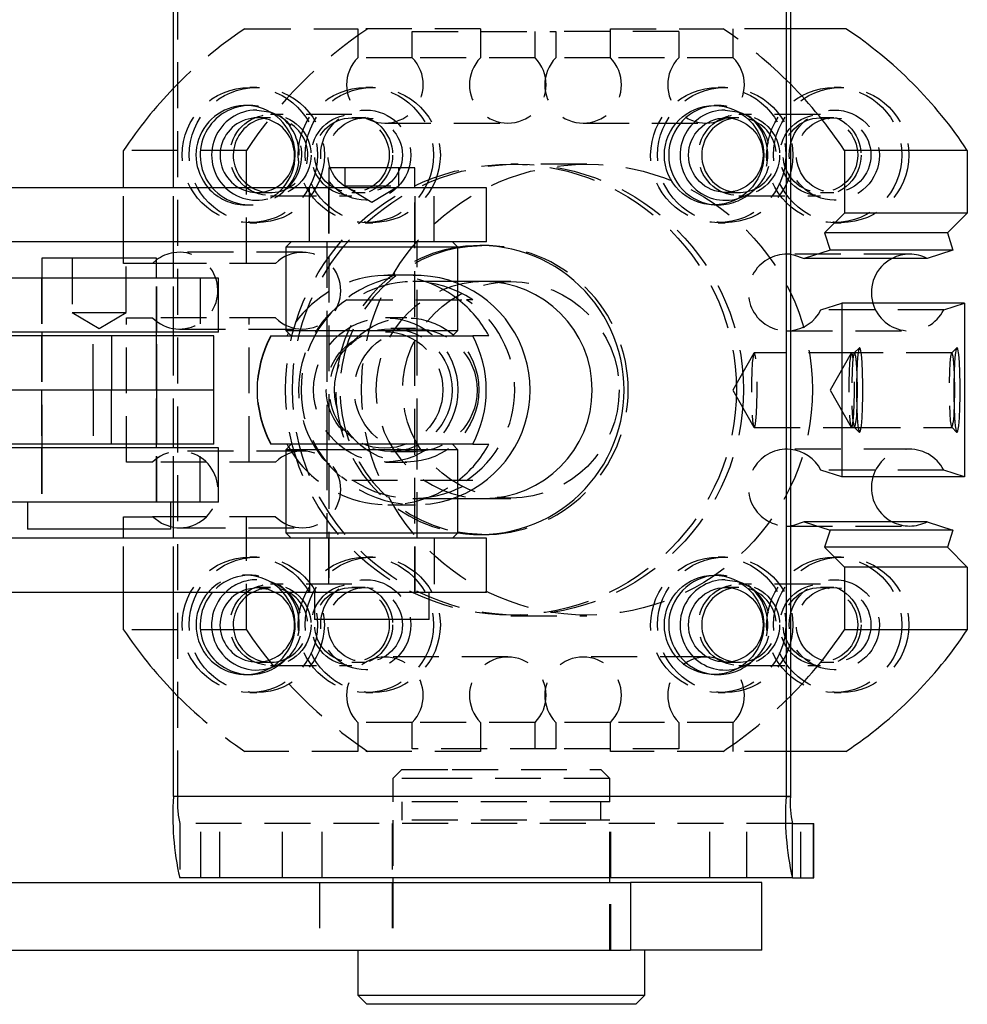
# Model space of a CAD drawing. Extents: x 96 to 729, y 56 to 551.
# Tile 3 of 15: x 229 to 281, y 76 to 131. Entities that reach past the tile are written whole.
import ezdxf

# ---------------------------------------------------------------- set-up
doc = ezdxf.new("R2010")
doc.units = 0
doc.header["$LTSCALE"] = 2
doc.linetypes.add('HIDDEN', pattern=[1.905, 1.27, -0.635])
doc.layers.get('0').update_dxf_attribs({"linetype": 'CONTINUOUS'})
doc.styles.add('SLDTEXTSTYLE0', font='TXT', dxfattribs={"width": 0.75})
doc.dimstyles.new('SLDDIMSTYLE0', dxfattribs={"dimtxt": 7, "dimasz": 6.604, "dimexe": 0, "dimexo": 0.0625, "dimgap": 1.75, "dimtad": 1, "dimdec": 3, "dimrnd": 1e-09, "dimzin": 12, "dimtxsty": 'SLDTEXTSTYLE0', "dimsah": 1, "dimcen": 0.09, "dimazin": 3, "dimtfac": 1, "dimtdec": 3, "dimtmove": 0, "dimatfit": 3, "dimtolj": 1, "dimtzin": 12})

# ---------------------------------------------------------------- blocks, each defined once
blk = doc.blocks.new('_D_12')
at = {"color": 179, "linetype": 'CONTINUOUS'}
for p, q in [((204.346, 124.973), (204.346, 164.06)), ((220.346, 124.973), (220.346, 164.06)), ((204.346, 162.06), (191.646, 162.06)), ((204.346, 162.06), (220.346, 162.06)), ((220.346, 162.06), (242.123, 162.06))]:
    blk.add_line(p, q, dxfattribs=at)
for points in [[(204.346, 162.06), (197.742, 163.076), (197.742, 161.044)], [(220.346, 162.06), (226.95, 161.044), (226.95, 163.076)]]:
    blk.add_solid(points, dxfattribs=at)
at = {"color": 179, "linetype": 'CONTINUOUS', "insert": (226.091, 171.083, 31.598), "char_height": 7, "attachment_point": 1, "style": 'SLDTEXTSTYLE0'}
blk.add_mtext('16', dxfattribs=at)

msp = doc.modelspace()

# ---------------------------------------------------------------- linework, layer by layer
at = {"color": 7, "linetype": 'CONTINUOUS'}
for p, q in [((237.162921, 121.472641), (237.162921, 132.772642)), ((271.063519, 132.772642), (271.063519, 87.772641)), ((271.292755, 132.772642), (271.292755, 87.772641)), ((274.370813, 130.272641), (271.292755, 130.272641)), ((234.400927, 121.472641), (234.400927, 123.539141)), ((274.28398, 123.539141), (274.28398, 120.072642)), ((281.084624, 123.539141), (274.28398, 123.539141)), ((281.084624, 123.539141), (281.084624, 120.072642)), ((245.755573, 122.572641), (245.755573, 121.472641)), ((249.972207, 122.572641), (245.755573, 122.572641)), ((250.518074, 122.572641), (249.972207, 122.572641)), ((250.518074, 121.472641), (250.518074, 122.572641)), ((244.692673, 121.472641), (222.941281, 121.472641)), ((244.692673, 118.472641), (244.692673, 121.472641)), ((254.486823, 121.472641), (244.692673, 121.472641)), ((254.486823, 118.472641), (254.486823, 121.472641)), ((274.28398, 120.072642), (273.187199, 118.972642)), ((281.084624, 120.072642), (274.28398, 120.072642)), ((281.084624, 120.072642), (279.987847, 118.972642)), ((273.187199, 118.972642), (273.492114, 118.021184)), ((279.987847, 118.972642), (273.187199, 118.972642)), ((279.987847, 118.972642), (280.292762, 118.021184)), ((244.692673, 118.472641), (222.941281, 118.472641)), ((234.400927, 117.572642), (234.400927, 118.472641)), ((237.162921, 116.472642), (237.162921, 118.472641)), ((243.674324, 118.472641), (243.374325, 118.172641)), ((254.486823, 118.472641), (244.692673, 118.472641)), ((252.899324, 118.172641), (252.599322, 118.472641)), ((243.374325, 118.172641), (243.374325, 113.572641)), ((247.347155, 118.172641), (243.374325, 118.172641)), ((252.899324, 118.172641), (247.347155, 118.172641)), ((252.899324, 113.572641), (252.899324, 118.172641)), ((273.492114, 118.021184), (272.06484, 117.561097)), ((280.292762, 118.021184), (273.492114, 118.021184)), ((280.292762, 118.021184), (278.865484, 117.561097)), ((229.871501, 117.572642), (229.871501, 116.472642)), ((236.221501, 117.572642), (229.871501, 117.572642)), ((236.221501, 116.472642), (236.221501, 117.572642)), ((237.162921, 117.282641), (236.221501, 117.282641)), ((278.865484, 117.561097), (272.06484, 117.561097)), ((239.646501, 116.472642), (228.146813, 116.472642)), ((239.646501, 113.472641), (239.646501, 116.472642)), ((254.342457, 116.272641), (252.899324, 116.272641)), ((272.979622, 114.70483), (274.134421, 115.077084)), ((274.134421, 115.077084), (274.134421, 105.468199)), ((280.935069, 115.077084), (274.134421, 115.077084)), ((280.935069, 115.077084), (280.935069, 105.468199)), ((239.646501, 113.472641), (228.146813, 113.472641)), ((229.871501, 113.472641), (229.871501, 113.272641)), ((236.221501, 113.272641), (236.221501, 113.472641)), ((237.162921, 113.272641), (237.162921, 113.472641)), ((243.374325, 113.572641), (243.674324, 113.272641)), ((243.374325, 113.572641), (252.899324, 113.572641)), ((243.446733, 113.272641), (243.527635, 113.419329)), ((252.599322, 113.272641), (252.899324, 113.572641)), ((233.722518, 113.272641), (210.92414, 113.272641)), ((233.722518, 113.272641), (233.722518, 110.272641)), ((239.396501, 113.272641), (233.722518, 113.272641)), ((239.396501, 110.272641), (239.396501, 113.272641)), ((242.540173, 113.272641), (253.717111, 113.272641)), ((254.60731, 113.272641), (253.717111, 113.272641)), ((233.722518, 110.272641), (211.12414, 110.272641)), ((239.396501, 110.272641), (233.722518, 110.272641)), ((233.722518, 107.272641), (233.722518, 110.272641)), ((239.396501, 107.272641), (239.396501, 110.272641)), ((233.722518, 107.272641), (210.92414, 107.272641)), ((239.646501, 107.072641), (228.146813, 107.072641)), ((229.871501, 107.272641), (229.871501, 107.072641)), ((239.396501, 107.272641), (233.722518, 107.272641)), ((236.221501, 107.072641), (236.221501, 107.272641)), ((237.162921, 107.072641), (237.162921, 107.272641)), ((239.646501, 104.072641), (239.646501, 107.072641)), ((253.717111, 107.272641), (242.540173, 107.272641)), ((243.674324, 107.272641), (243.374325, 106.972641)), ((243.374325, 106.972641), (243.374325, 102.372642)), ((247.347155, 106.972641), (243.374325, 106.972641)), ((243.527635, 107.125953), (243.446733, 107.272641)), ((252.899324, 106.972641), (247.347155, 106.972641)), ((252.899324, 106.972641), (252.599322, 107.272641)), ((252.899324, 102.372642), (252.899324, 106.972641)), ((253.717111, 107.272641), (254.60731, 107.272641)), ((274.134421, 105.468199), (272.979622, 105.840453)), ((280.935069, 105.468199), (274.134421, 105.468199)), ((252.899324, 104.272641), (254.342457, 104.272641)), ((239.646501, 104.072641), (228.146813, 104.072641)), ((229.07775, 104.072641), (229.07775, 102.572641)), ((237.01525, 102.572641), (237.01525, 104.072641)), ((237.162921, 102.072641), (237.162921, 104.072641)), ((237.162921, 103.262642), (237.01525, 103.262642)), ((237.01525, 102.572641), (229.07775, 102.572641)), ((234.400927, 102.072641), (234.400927, 102.572641)), ((272.06484, 102.984186), (273.492114, 102.524099)), ((278.865484, 102.984186), (272.06484, 102.984186)), ((273.492114, 102.524099), (273.187199, 101.572641)), ((280.292762, 102.524099), (273.492114, 102.524099)), ((278.865484, 102.984186), (280.292762, 102.524099)), ((280.292762, 102.524099), (279.987847, 101.572641)), ((244.692673, 102.072641), (222.941281, 102.072641)), ((243.374325, 102.372642), (243.674324, 102.072641)), ((243.374325, 102.372642), (252.899324, 102.372642)), ((244.692673, 102.072641), (244.692673, 99.072642)), ((254.486823, 102.072641), (244.692673, 102.072641)), ((252.599322, 102.072641), (252.899324, 102.372642)), ((254.486823, 99.072642), (254.486823, 102.072641)), ((273.187199, 101.572641), (274.28398, 100.472641)), ((279.987847, 101.572641), (273.187199, 101.572641)), ((279.987847, 101.572641), (281.084624, 100.472641)), ((274.28398, 100.472641), (274.28398, 97.006142)), ((281.084624, 100.472641), (274.28398, 100.472641)), ((281.084624, 100.472641), (281.084624, 97.006142)), ((244.692673, 99.072642), (222.941281, 99.072642)), ((234.400927, 97.006142), (234.400927, 99.072642)), ((237.162921, 87.772641), (237.162921, 99.072642)), ((254.486823, 99.072642), (244.692673, 99.072642)), ((244.961825, 99.072642), (244.961825, 97.572642)), ((251.311825, 97.572642), (251.311825, 99.072642)), ((250.584, 97.572642), (244.961825, 97.572642)), ((251.311825, 97.572642), (250.584, 97.572642)), ((281.084624, 97.006142), (274.28398, 97.006142)), ((274.370813, 90.272642), (271.292755, 90.272642)), ((271.063519, 87.772641), (237.162921, 87.772641)), ((271.063519, 87.772641), (271.292755, 87.772641)), ((271.407371, 83.272641), (271.407371, 86.272641)), ((271.407371, 86.272641), (272.578911, 86.272641)), ((272.578911, 83.272641), (272.578911, 86.272641)), ((272.578911, 86.272641), (272.587684, 86.272641)), ((272.587684, 83.272641), (272.587684, 86.272641)), ((208.299325, 83.022642), (262.451959, 83.022642)), ((271.407371, 83.272641), (237.506775, 83.272641)), ((249.303301, 83.272641), (249.303301, 83.022642)), ((261.303299, 83.022642), (261.303299, 83.272641)), ((262.451959, 83.022642), (262.451959, 79.272642)), ((269.7205, 83.022642), (262.451959, 83.022642)), ((269.7205, 79.272642), (269.7205, 83.022642)), ((271.407371, 83.272641), (272.578911, 83.272641)), ((272.578911, 83.272641), (272.587684, 83.272641)), ((208.299325, 79.272642), (262.451959, 79.272642)), ((247.3658, 79.272642), (247.3658, 76.772641)), ((269.7205, 79.272642), (262.451959, 79.272642)), ((263.2408, 76.772641), (263.2408, 79.272642)), ((247.3658, 76.772641), (247.865801, 76.27264)), ((247.3658, 76.772641), (263.2408, 76.772641)), ((262.740799, 76.27264), (263.2408, 76.772641)), ((262.740799, 76.27264), (247.865801, 76.27264))]:
    msp.add_line(p, q, dxfattribs=at)
at = {"color": 7, "linetype": 'HIDDEN'}
for p, q in [((237.392157, 87.772641), (237.392157, 132.772642)), ((241.114742, 130.272641), (247.352951, 130.272641)), ((247.352951, 130.272641), (247.352951, 128.667808)), ((254.153596, 130.272641), (247.352951, 130.272641)), ((254.153596, 130.272641), (254.153596, 128.667808)), ((261.331962, 128.667808), (261.331962, 130.272641)), ((261.331962, 130.272641), (267.570169, 130.272641)), ((271.292755, 130.272641), (267.570169, 130.272641)), ((268.132606, 128.667808), (268.132606, 130.272641)), ((250.364122, 128.667808), (250.364122, 130.122642)), ((250.364122, 130.122642), (258.320791, 130.122642)), ((257.164766, 128.667808), (257.164766, 130.122642)), ((258.320791, 130.122642), (258.320791, 128.667808)), ((265.121435, 130.122642), (258.320791, 130.122642)), ((265.121435, 130.122642), (265.121435, 128.667808)), ((250.364122, 128.667808), (247.352951, 128.667808)), ((257.164766, 128.667808), (250.364122, 128.667808)), ((261.331962, 128.667808), (258.320791, 128.667808)), ((268.132606, 128.667808), (261.331962, 128.667808)), ((241.762522, 127.022642), (241.380462, 127.022642)), ((248.18111, 127.022642), (247.799051, 127.022642)), ((267.686506, 127.022642), (267.304448, 127.022642)), ((274.105092, 127.022642), (273.723034, 127.022642)), ((241.380462, 126.022642), (241.151228, 126.022642)), ((267.304448, 126.022642), (267.075212, 126.022642)), ((247.034931, 125.522642), (242.526639, 125.522642)), ((272.958917, 125.522642), (268.450623, 125.522642)), ((242.526639, 125.339641), (241.795608, 125.339641)), ((247.765963, 125.339641), (247.034931, 125.339641)), ((248.858535, 125.047641), (255.659183, 125.047641)), ((259.826374, 125.047641), (266.627022, 125.047641)), ((268.450623, 125.339641), (267.719594, 125.339641)), ((273.689949, 125.339641), (272.958917, 125.339641)), ((241.201573, 123.539141), (234.400927, 123.539141)), ((241.201573, 117.282641), (241.201573, 123.539141)), ((256.214542, 122.772642), (255.832483, 122.772642)), ((260.035132, 122.772642), (255.832483, 122.772642)), ((246.636824, 122.572641), (246.636824, 121.572642)), ((249.636823, 121.572642), (249.636823, 122.572641)), ((246.636824, 121.572642), (249.636823, 121.572642)), ((246.636824, 121.572642), (248.136823, 120.671351)), ((248.136823, 120.671351), (249.636823, 121.572642)), ((234.400927, 118.472641), (234.400927, 121.472641)), ((237.162921, 118.472641), (237.162921, 121.472641)), ((241.795608, 121.205641), (242.526639, 121.205641)), ((242.526639, 121.022642), (247.034931, 121.022642)), ((245.736824, 121.472641), (245.736824, 118.472641)), ((245.755573, 121.472641), (245.755573, 99.072642)), ((247.034931, 121.205641), (247.765963, 121.205641)), ((250.518074, 99.072642), (250.518074, 121.472641)), ((250.536823, 118.472641), (250.536823, 121.472641)), ((251.580973, 118.472641), (251.580973, 121.472641)), ((267.719594, 121.205641), (268.450623, 121.205641)), ((268.450623, 121.022642), (272.958917, 121.022642)), ((272.958917, 121.205641), (273.689949, 121.205641)), ((241.151228, 120.522642), (241.380462, 120.522642)), ((267.075212, 120.522642), (267.304448, 120.522642)), ((241.380462, 119.522642), (241.762522, 119.522642)), ((247.799051, 119.522642), (248.18111, 119.522642)), ((267.304448, 119.522642), (267.686506, 119.522642)), ((273.723034, 119.522642), (274.105092, 119.522642)), ((245.636826, 118.472641), (245.636826, 113.272641)), ((250.636825, 113.272641), (250.636825, 118.472641)), ((254.342457, 118.272642), (254.113221, 118.272642)), ((244.29251, 117.897641), (237.491864, 117.897641)), ((277.89398, 117.797641), (271.093336, 117.797641)), ((231.5465, 117.572642), (231.5465, 114.572642)), ((234.400927, 117.282641), (234.400927, 117.572642)), ((236.001068, 117.282641), (234.400927, 117.282641)), ((234.546501, 114.572642), (234.546501, 117.572642)), ((236.001068, 117.282641), (236.221501, 117.473324)), ((236.221501, 117.282641), (236.001068, 117.282641)), ((242.801714, 117.282641), (237.162921, 117.282641)), ((229.846501, 116.472642), (229.846501, 113.472641)), ((229.871501, 116.472642), (229.871501, 113.472641)), ((236.221501, 113.472641), (236.221501, 116.472642)), ((236.246501, 113.472641), (236.246501, 116.472642)), ((237.162921, 113.472641), (237.162921, 116.472642)), ((238.643321, 116.472642), (238.643321, 113.472641)), ((250.555256, 116.622641), (249.027022, 116.622641)), ((252.899324, 116.272641), (250.40725, 116.272641)), ((255.832483, 116.272641), (254.342457, 116.272641)), ((255.832483, 116.272641), (254.342457, 116.272641)), ((246.756469, 115.272641), (253.370323, 115.272641)), ((253.714179, 115.272641), (253.370323, 115.272641)), ((279.780266, 114.70483), (280.935069, 115.077084)), ((231.5465, 114.572642), (233.046501, 114.572642)), ((231.5465, 114.572642), (233.046501, 113.67135)), ((233.046501, 114.572642), (234.546501, 114.572642)), ((233.046501, 113.67135), (234.546501, 114.572642)), ((279.780266, 114.70483), (272.979622, 114.70483)), ((234.55049, 106.282641), (234.55049, 114.262642)), ((234.55049, 114.262642), (236.001068, 114.262642)), ((242.801714, 114.262642), (236.001068, 114.262642)), ((241.351136, 106.282641), (241.351136, 114.262642)), ((250.063398, 114.272642), (248.899416, 114.272642)), ((237.491864, 113.647641), (244.29251, 113.647641)), ((250.555256, 113.672641), (249.179845, 113.672641)), ((271.093336, 113.547641), (277.89398, 113.547641)), ((229.846501, 113.272641), (229.846501, 110.272641)), ((229.871501, 113.272641), (229.871501, 107.272641)), ((232.706975, 110.272641), (232.706975, 113.272641)), ((236.221078, 110.272641), (236.221078, 113.272641)), ((236.221501, 107.272641), (236.221501, 113.272641)), ((236.246501, 110.272641), (236.246501, 113.272641)), ((237.162921, 107.272641), (237.162921, 113.272641)), ((245.636826, 113.272641), (245.636826, 107.272641)), ((250.636825, 107.272641), (250.636825, 113.272641)), ((269.273912, 112.321351), (268.104983, 110.272641)), ((274.845598, 112.339641), (269.294878, 112.339641)), ((274.660939, 112.321351), (273.49201, 110.272641)), ((275.114012, 112.61573), (274.833498, 112.333563)), ((280.232628, 112.339641), (274.845598, 112.339641)), ((280.501043, 112.61573), (280.220528, 112.333563)), ((229.846501, 110.272641), (229.846501, 107.272641)), ((232.706975, 110.272641), (232.706975, 107.272641)), ((236.221078, 110.272641), (236.221078, 107.272641)), ((236.246501, 107.272641), (236.246501, 110.272641)), ((268.104983, 110.272641), (269.273912, 108.223932)), ((273.49201, 110.272641), (274.660939, 108.223932)), ((269.294878, 108.205641), (274.845598, 108.205641)), ((274.833498, 108.21172), (275.114012, 107.929552)), ((274.845598, 108.205641), (280.232628, 108.205641)), ((280.220528, 108.21172), (280.501043, 107.929552)), ((229.846501, 107.072641), (229.846501, 104.072641)), ((229.871501, 107.072641), (229.871501, 104.072641)), ((236.221501, 104.072641), (236.221501, 107.072641)), ((236.246501, 104.072641), (236.246501, 107.072641)), ((237.162921, 104.072641), (237.162921, 107.072641)), ((244.29251, 106.897641), (237.491864, 106.897641)), ((238.643321, 104.072641), (238.643321, 107.072641)), ((245.636826, 107.272641), (245.636826, 102.072641)), ((249.179845, 106.872641), (250.555256, 106.872641)), ((250.636825, 102.072641), (250.636825, 107.272641)), ((277.89398, 106.997641), (271.093336, 106.997641)), ((236.001068, 106.282641), (234.55049, 106.282641)), ((242.801714, 106.282641), (236.001068, 106.282641)), ((248.899416, 106.272641), (250.063398, 106.272641)), ((279.780266, 105.840453), (272.979622, 105.840453)), ((280.935069, 105.468199), (279.780266, 105.840453)), ((253.370323, 105.272642), (246.756469, 105.272642)), ((253.714179, 105.272642), (253.370323, 105.272642)), ((250.40725, 104.272641), (252.899324, 104.272641)), ((254.342457, 104.272641), (255.832483, 104.272641)), ((254.342457, 104.272641), (255.832483, 104.272641)), ((249.027022, 103.922641), (250.555256, 103.922641)), ((234.400927, 102.572641), (234.400927, 103.262642)), ((234.400927, 103.262642), (236.001068, 103.262642)), ((237.01525, 103.262642), (236.001068, 103.262642)), ((242.801714, 103.262642), (237.162921, 103.262642)), ((241.201573, 97.006142), (241.201573, 103.262642)), ((237.491864, 102.647641), (244.29251, 102.647641)), ((271.093336, 102.747642), (277.89398, 102.747642)), ((234.400927, 99.072642), (234.400927, 102.072641)), ((237.162921, 99.072642), (237.162921, 102.072641)), ((245.736824, 102.072641), (245.736824, 99.072642)), ((250.536823, 99.072642), (250.536823, 102.072641)), ((251.580973, 102.072641), (251.580973, 99.072642)), ((254.113221, 102.272641), (254.342457, 102.272641)), ((241.762522, 101.022641), (241.380462, 101.022641)), ((248.18111, 101.022641), (247.799051, 101.022641)), ((267.686506, 101.022641), (267.304448, 101.022641)), ((274.105092, 101.022641), (273.723034, 101.022641)), ((241.380462, 100.022641), (241.151228, 100.022641)), ((267.304448, 100.022641), (267.075212, 100.022641)), ((242.526639, 99.339642), (241.795608, 99.339642)), ((247.034931, 99.522641), (242.526639, 99.522641)), ((247.765963, 99.339642), (247.034931, 99.339642)), ((268.450623, 99.339642), (267.719594, 99.339642)), ((272.958917, 99.522641), (268.450623, 99.522641)), ((273.689949, 99.339642), (272.958917, 99.339642)), ((255.832483, 97.772641), (256.214542, 97.772641)), ((255.832483, 97.772641), (260.035132, 97.772641)), ((241.201573, 97.006142), (234.400927, 97.006142)), ((255.659183, 95.497642), (248.858535, 95.497642)), ((266.627022, 95.497642), (259.826374, 95.497642)), ((241.795608, 95.205641), (242.526639, 95.205641)), ((242.526639, 95.022641), (247.034931, 95.022641)), ((247.034931, 95.205641), (247.765963, 95.205641)), ((267.719594, 95.205641), (268.450623, 95.205641)), ((268.450623, 95.022641), (272.958917, 95.022641)), ((272.958917, 95.205641), (273.689949, 95.205641)), ((241.151228, 94.522641), (241.380462, 94.522641)), ((267.075212, 94.522641), (267.304448, 94.522641)), ((241.380462, 93.522641), (241.762522, 93.522641)), ((247.799051, 93.522641), (248.18111, 93.522641)), ((267.304448, 93.522641), (267.686506, 93.522641)), ((273.723034, 93.522641), (274.105092, 93.522641)), ((247.352951, 91.877475), (247.352951, 90.272642)), ((250.364122, 91.877475), (247.352951, 91.877475)), ((250.364122, 90.422641), (250.364122, 91.877475)), ((257.164766, 91.877475), (250.364122, 91.877475)), ((254.153596, 91.877475), (254.153596, 90.272642)), ((257.164766, 90.422641), (257.164766, 91.877475)), ((258.320791, 91.877475), (258.320791, 90.422641)), ((261.331962, 91.877475), (258.320791, 91.877475)), ((261.331962, 90.272642), (261.331962, 91.877475)), ((268.132606, 91.877475), (261.331962, 91.877475)), ((265.121435, 91.877475), (265.121435, 90.422641)), ((268.132606, 90.272642), (268.132606, 91.877475)), ((247.352951, 90.272642), (241.114742, 90.272642)), ((254.153596, 90.272642), (247.352951, 90.272642)), ((258.320791, 90.422641), (250.364122, 90.422641)), ((265.121435, 90.422641), (258.320791, 90.422641)), ((267.570169, 90.272642), (261.331962, 90.272642)), ((271.292755, 90.272642), (267.570169, 90.272642)), ((249.803302, 89.272642), (249.303301, 88.772641)), ((249.803302, 89.272642), (252.579303, 89.272642)), ((252.579303, 89.272642), (260.803302, 89.272642)), ((261.303299, 88.772641), (260.803302, 89.272642)), ((252.331668, 88.772641), (249.303301, 88.772641)), ((249.303301, 88.772641), (249.303301, 87.472641)), ((261.303299, 88.772641), (252.331668, 88.772641)), ((261.303299, 87.472641), (261.303299, 88.772641)), ((237.392157, 87.772641), (237.162921, 87.772641)), ((271.292755, 87.772641), (237.392157, 87.772641)), ((260.515728, 87.472641), (249.303301, 87.472641)), ((249.803302, 87.472641), (249.803302, 86.472641)), ((261.303299, 87.472641), (260.515728, 87.472641)), ((260.803302, 86.472641), (260.803302, 87.472641)), ((271.407371, 86.272641), (237.506775, 86.272641)), ((237.506775, 86.272641), (237.506775, 83.272641)), ((238.678315, 83.272641), (238.678315, 86.272641)), ((239.71652, 83.272641), (239.71652, 86.272641)), ((243.197455, 83.272641), (243.197455, 86.272641)), ((245.379714, 83.272641), (245.379714, 86.272641)), ((249.2533, 86.272641), (249.2533, 83.272641)), ((260.515728, 86.472641), (249.303301, 86.472641)), ((249.303301, 86.472641), (249.303301, 83.272641)), ((261.303299, 86.472641), (260.515728, 86.472641)), ((261.303299, 83.272641), (261.303299, 86.472641)), ((261.3533, 83.272641), (261.3533, 86.272641)), ((266.831533, 83.272641), (266.831533, 86.272641)), ((268.879512, 83.272641), (268.879512, 86.272641)), ((271.864896, 83.272641), (271.864896, 86.272641)), ((245.239043, 83.022642), (245.239043, 79.272642)), ((249.2533, 83.022642), (249.2533, 79.272642)), ((249.303301, 83.022642), (249.303301, 79.272642)), ((261.303299, 79.272642), (261.303299, 83.022642)), ((261.3533, 79.272642), (261.3533, 83.022642))]:
    msp.add_line(p, q, dxfattribs=at)
at = {"color": 7, "linetype": 'CONTINUOUS', "flags": 128}
for points in [[(241.762522, 125.772641), (242.435041, 125.679935), (242.524148, 125.653086)], [(267.686506, 125.772641), (268.359025, 125.679935), (268.448134, 125.653086)], [(252.899324, 118.140623), (253.427671, 118.219858), (254.227837, 118.271816)], [(271.292755, 117.788209), (271.475972, 117.762703), (272.06484, 117.561097)], [(275.127773, 112.622641), (275.077184, 112.52745), (275.030692, 112.249587), (274.992069, 111.811564), (274.964434, 111.248867), (274.950032, 110.607081), (274.950032, 109.938202), (274.964434, 109.296416), (274.992069, 108.733719), (275.030692, 108.295696), (275.077184, 108.017833), (275.127773, 107.922641), (275.178363, 108.017833), (275.224854, 108.295696), (275.263478, 108.733719), (275.291113, 109.296416), (275.305514, 109.938202), (275.305514, 110.607081), (275.291113, 111.248867), (275.263478, 111.811564), (275.224854, 112.249587), (275.178363, 112.52745), (275.127773, 112.622641)], [(280.514804, 112.622641), (280.464215, 112.52745), (280.417723, 112.249587), (280.379092, 111.811564), (280.351465, 111.248867), (280.337063, 110.607081), (280.337063, 109.938202), (280.351465, 109.296416), (280.379092, 108.733719), (280.417723, 108.295696), (280.464215, 108.017833), (280.514804, 107.922641), (280.565393, 108.017833), (280.611885, 108.295696), (280.650509, 108.733719), (280.678143, 109.296416), (280.692545, 109.938202), (280.692545, 110.607081), (280.678143, 111.248867), (280.650509, 111.811564), (280.611885, 112.249587), (280.565393, 112.52745), (280.514804, 112.622641)], [(237.162921, 102.673407), (237.086206, 102.686952), (237.01525, 102.702103)], [(272.06484, 102.984186), (271.475972, 102.78258), (271.292755, 102.757074)], [(254.227837, 102.273467), (253.427671, 102.325425), (252.899324, 102.40466)], [(267.686506, 99.772642), (268.359025, 99.679935), (268.448134, 99.653086)]]:
    msp.add_lwpolyline(points, dxfattribs=at)
at = {"color": 7, "linetype": 'HIDDEN', "flags": 128}
for points in [[(269.294878, 108.205641), (269.341433, 108.297472), (269.383849, 108.564806), (269.41836, 108.983888), (269.4419, 109.517482), (269.452379, 110.118174), (269.448859, 110.732592), (269.431659, 111.306141), (269.402304, 111.78786), (269.363405, 112.134944), (269.318418, 112.316555), (269.271338, 112.316555), (269.226347, 112.134944), (269.187448, 111.78786), (269.158093, 111.306141), (269.140893, 110.732592), (269.137376, 110.118174), (269.147852, 109.517482), (269.171392, 108.983888), (269.205903, 108.564806), (269.248323, 108.297472), (269.294878, 108.205641)], [(274.681905, 108.205641), (274.72846, 108.297472), (274.770879, 108.564806), (274.805391, 108.983888), (274.828931, 109.517482), (274.839406, 110.118174), (274.835889, 110.732592), (274.818686, 111.306141), (274.789335, 111.78786), (274.750435, 112.134944), (274.705445, 112.316555), (274.658365, 112.316555), (274.613378, 112.134944), (274.574478, 111.78786), (274.545123, 111.306141), (274.527923, 110.732592), (274.524403, 110.118174), (274.534879, 109.517482), (274.558419, 108.983888), (274.592934, 108.564806), (274.63535, 108.297472), (274.681905, 108.205641)], [(274.973755, 111.480811), (274.953028, 111.78786), (274.914128, 112.134944), (274.869141, 112.316555), (274.822061, 112.316555), (274.777071, 112.134944), (274.738171, 111.78786), (274.70882, 111.306141), (274.691616, 110.732592), (274.6881, 110.118174), (274.698575, 109.517482), (274.722115, 108.983888), (274.756626, 108.564806), (274.799046, 108.297472), (274.845598, 108.205641), (274.845598, 108.205641)], [(280.360786, 111.480811), (280.340058, 111.78786), (280.301159, 112.134944), (280.256172, 112.316555), (280.209092, 112.316555), (280.164098, 112.134944), (280.125198, 111.78786), (280.095843, 111.306141), (280.078647, 110.732592), (280.07513, 110.118174), (280.085606, 109.517482), (280.109142, 108.983888), (280.143653, 108.564806), (280.186077, 108.297472), (280.232628, 108.205641), (280.232628, 108.205641)], [(237.01525, 102.702103), (236.501155, 102.89425), (236.001068, 103.262642)], [(240.782463, 99.072642), (241.188131, 99.247811), (241.795608, 99.339642)], [(241.513496, 99.072642), (241.919161, 99.247811), (242.526639, 99.339642)], [(241.795608, 99.339642), (242.403086, 99.247811), (242.808751, 99.072642)]]:
    msp.add_lwpolyline(points, dxfattribs=at)
at = {"color": 7, "linetype": 'HIDDEN'}
for centre, radius in [((241.382092, 123.279849), 3.742793), ((241.764153, 123.279849), 3.742793), ((247.800682, 123.279849), 3.742793), ((248.18274, 123.279848), 3.742794), ((267.306078, 123.279848), 3.742794), ((267.688137, 123.279848), 3.742794), ((273.724664, 123.279848), 3.742794), ((274.106722, 123.27985), 3.742792), ((242.52779, 123.277543), 2.245099), ((247.036082, 123.277542), 2.2451), ((247.800322, 123.277723), 2.494918), ((268.451774, 123.277542), 2.2451), ((272.960068, 123.277543), 2.245099), ((273.724308, 123.277722), 2.494919), ((247.036082, 123.276846), 2.062796), ((247.76711, 123.276847), 2.062795), ((272.960068, 123.276845), 2.062797), ((273.691096, 123.276847), 2.062795), ((255.835427, 110.296881), 12.475761), ((256.217486, 110.296881), 12.475761), ((260.038073, 110.29688), 12.475762), ((255.834519, 110.28423), 5.988412), ((248.901052, 110.280729), 3.991912), ((250.065034, 110.280729), 3.991913), ((248.842227, 110.279589), 3.226052), ((249.186752, 110.271149), 3.396966), ((250.562163, 110.271149), 3.396967), ((241.382088, 97.279849), 3.742793), ((241.764148, 97.279849), 3.742793), ((247.800678, 97.279849), 3.742792), ((248.182736, 97.279848), 3.742793), ((267.306074, 97.279848), 3.742793), ((267.688133, 97.279848), 3.742793), ((273.72466, 97.279848), 3.742793), ((274.106718, 97.27985), 3.742792), ((247.800322, 97.277724), 2.494918), ((273.724308, 97.277723), 2.494919), ((242.527787, 97.277542), 2.245099), ((247.036079, 97.277542), 2.2451), ((247.036082, 97.276846), 2.062796), ((247.76711, 97.276847), 2.062795), ((268.451771, 97.277542), 2.2451), ((272.960065, 97.277543), 2.245098), ((272.960068, 97.276845), 2.062797), ((273.691096, 97.276847), 2.062795)]:
    msp.add_circle(centre, radius, dxfattribs=at)
at = {"color": 7, "linetype": 'CONTINUOUS'}
for centre, radius in [((267.069935, 123.274026), 2.747237), ((267.720741, 123.276846), 2.062795), ((267.069935, 97.274026), 2.747236), ((267.720741, 97.276847), 2.062795)]:
    msp.add_circle(centre, radius, dxfattribs=at)
at = {"color": 7, "linetype": 'HIDDEN'}
for centre, radius, start, end in [((254.379317, 110.335565), 23.946522, 123.6366946, 135.9680084), ((261.191792, 110.321207), 23.965028, 123.6412261, 146.526523), ((254.304308, 110.334057), 23.94849, 44.8159606, 56.3627415), ((248.858537, 127.173346), 2.121369, 135.2124259, 44.7875741), ((255.659181, 127.173347), 2.121368, 135.212446, 44.787554), ((259.826376, 127.173346), 2.121369, 135.2124259, 44.7875741), ((266.62702, 127.173347), 2.121368, 135.212446, 44.787554), ((241.376717, 123.27677), 2.745706, 359.9138538, 92.3142322), ((267.300697, 123.276764), 2.745713, 359.9139861, 92.3140999), ((241.762313, 123.27446), 2.49765, 226.1706625, 72.2405934), ((267.678513, 123.272642), 2.501766, 287.9165333, 72.0834667), ((242.525482, 123.27352), 2.065741, 240.6666098, 100.159108), ((268.447718, 123.272641), 2.066298, 259.8929621, 100.1070379), ((241.381324, 123.26508), 2.741107, 220.8370985, 0.1580537), ((267.302009, 123.267155), 2.744403, 267.6573845, 0.1145489), ((241.151227, 123.260076), 2.737185, 220.7696323, 319.2303677), ((241.795607, 123.26177), 2.056074, 240.4780842, 299.5219158), ((254.330727, 110.28413), 7.988348, 359.917596, 90.7379926), ((237.492365, 115.7742), 2.123388, 225.3865977, 98.9255095), ((244.293217, 115.772641), 2.122423, 225.35308, 134.64692), ((254.135805, 110.272641), 8.002929, 98.9307949, 261.0692051), ((254.365696, 110.272641), 8.003461, 100.5572109, 259.4427891), ((271.097456, 115.672641), 2.124563, 84.7256735, 275.2743265), ((277.893984, 115.684161), 2.113457, 62.6339632, 117.3660368), ((249.026344, 110.299869), 6.321933, 52.2203851, 150.4334241), ((250.561022, 110.272641), 6.345331, 68.3764065, 291.6235935), ((250.40725, 110.304254), 5.968304, 56.352502, 123.647498), ((254.355839, 110.272641), 6.000015, 90.1277876, 269.8722124), ((250.088959, 110.272641), 6.008784, 123.6833756, 236.3166244), ((250.037838, 110.272641), 6.008782, 303.6833444, 56.3166556), ((277.893752, 115.665628), 2.11709, 196.1406918, 333.0103384), ((248.171421, 110.272641), 6.366077, 151.8846746, 208.1153254), ((254.333066, 110.258787), 7.986013, 269.2450108, 0.0994006), ((272.236774, 109.033916), 2.737152, 342.3858992, 0.6396379), ((277.623805, 109.033916), 2.737152, 342.3858992, 0.6396379), ((237.491666, 104.770857), 2.123057, 261.0921968, 134.5956961), ((244.293217, 104.772641), 2.122423, 225.35308, 134.64692), ((249.026344, 110.245413), 6.321933, 209.5665759, 307.7796149), ((271.097456, 104.872641), 2.124563, 84.7256735, 275.2743265), ((277.893734, 104.879847), 2.117019, 26.984808, 163.8641618), ((250.40725, 110.241029), 5.968304, 236.352502, 303.647498), ((277.893984, 104.861121), 2.113457, 242.6339632, 297.3660368), ((241.151227, 97.285207), 2.737185, 40.7696323, 139.2303677), ((241.381324, 97.280203), 2.741107, 359.8419463, 139.1629015), ((241.763157, 97.283624), 2.489017, 90.0146258, 134.0474228), ((241.755723, 97.27193), 2.500721, 287.8954784, 89.8442197), ((267.300696, 97.276762), 2.745714, 359.9140019, 92.3140647), ((242.522881, 97.273072), 2.066573, 259.9183016, 89.8958105), ((268.447718, 97.272642), 2.066298, 259.8929621, 100.1070379), ((267.678513, 97.272641), 2.501766, 287.9165224, 72.0834776), ((241.378031, 97.267147), 2.744395, 267.6572032, 0.1147108), ((267.302017, 97.267147), 2.744395, 267.6572032, 0.1147108), ((261.191792, 110.224076), 23.965028, 213.473477, 236.3587739), ((248.858537, 93.371937), 2.121369, 315.2124259, 224.7875741), ((255.659181, 93.371936), 2.121368, 315.212446, 224.787554), ((259.826376, 93.371937), 2.121369, 315.2124259, 224.7875741), ((266.62702, 93.371936), 2.121368, 315.212446, 224.787554), ((254.380103, 110.210661), 23.947743, 224.0323071, 236.3629899), ((254.30511, 110.21025), 23.947234, 303.6369547, 315.1843432), ((242.385683, 87.399827), 5.007424, 175.7302537, 193.0089282)]:
    msp.add_arc(centre, radius, start, end, dxfattribs=at)
at = {"color": 7, "linetype": 'CONTINUOUS'}
for centre, radius, start, end in [((261.094532, 110.32134), 23.96485, 33.4733778, 56.3588413), ((254.277423, 110.307908), 23.985993, 33.4784505, 44.8150055), ((254.408258, 110.307316), 23.986964, 135.9675462, 146.5213904), ((241.148719, 123.274099), 2.74447, 359.9695752, 221.0255479), ((241.387866, 123.272219), 2.750726, 92.5424451, 220.8604832), ((267.311264, 123.272641), 2.750278, 92.5305933, 267.4694067), ((241.769162, 123.272013), 2.500637, 90.1521427, 226.0186373), ((267.689901, 123.27352), 2.499123, 90.0778374, 287.6619068), ((241.801207, 123.271953), 2.067695, 90.1551512, 240.4821061), ((242.533062, 123.27224), 2.06835, 100.3595252, 240.4661926), ((241.78974, 123.271883), 2.067766, 299.5252957, 89.8373954), ((268.456218, 123.272641), 2.067807, 100.3388993, 259.6611007), ((241.138682, 123.272052), 2.754507, 319.2121099, 0.0122722), ((254.106268, 110.287635), 7.983577, 359.892396, 98.7380919), ((237.492452, 115.782349), 2.115352, 98.9620712, 126.9288166), ((277.901763, 115.67309), 2.126866, 117.4150436, 196.2737899), ((250.538197, 110.27833), 6.348497, 359.9486629, 68.1659862), ((254.329274, 110.272641), 6.000015, 270.1258825, 89.8741175), ((249.011624, 110.28307), 6.344228, 28.1139711, 52.2082613), ((271.091801, 115.665898), 2.118377, 275.4433826, 333.0198759), ((248.136824, 110.272641), 6.35, 151.8071394, 208.1928606), ((248.102244, 110.272641), 6.366061, 331.8845942, 28.1154058), ((251.511228, 110.272641), 23.493613, 357.0522393, 2.9477607), ((256.895934, 110.272641), 23.495934, 357.0525308, 2.9474692), ((254.106268, 110.257648), 7.983577, 261.2619081, 0.107604), ((250.538197, 110.266953), 6.348497, 291.8340138, 0.0513371), ((249.011624, 110.262213), 6.344228, 307.7917387, 331.8860289), ((271.091801, 104.879385), 2.118377, 26.9801241, 84.5566174), ((277.902174, 104.872369), 2.127211, 163.7338652, 242.5773013), ((267.311264, 97.272642), 2.750278, 92.5305933, 267.4694067), ((267.689902, 97.27352), 2.499124, 90.0778506, 287.6618902), ((268.456218, 97.272642), 2.067807, 100.3388877, 259.6611123), ((241.149052, 97.272075), 2.744137, 138.9930592, 0.0118177), ((241.388328, 97.273263), 2.750945, 139.1489456, 267.4481262), ((241.767097, 97.273674), 2.498912, 133.9537389, 287.6350052), ((241.795607, 97.275611), 2.062955, 119.4137638, 60.5862362), ((242.533474, 97.273112), 2.068493, 119.5446818, 259.6296004), ((241.138682, 97.273231), 2.754507, 359.9877278, 40.7878901), ((254.408258, 110.237966), 23.986964, 213.4786096, 224.0324538), ((254.277423, 110.237375), 23.985993, 315.1849945, 326.5215495), ((261.094532, 110.223942), 23.96485, 303.6411587, 326.5266222), ((252.143665, 86.654211), 15.022436, 175.7303425, 193.0088357), ((286.044396, 86.654215), 15.022568, 175.7303956, 193.0087355), ((276.286349, 87.399826), 5.007492, 175.7303012, 193.0087393)]:
    msp.add_arc(centre, radius, start, end, dxfattribs=at)

# ---------------------------------------------------------------- dimensions: what is measured, and where the dimension line sits
at = {"color": 179, "linetype": 'CONTINUOUS'}
dim = msp.add_linear_dim(base=(220.345501, 162.059928), p1=(204.345501, 122.972641), p2=(220.345501, 122.972641), dimstyle='SLDDIMSTYLE0', dxfattribs=at)
dim.commit()
dim.dimension.update_dxf_attribs({"geometry": '_D_12', "text_midpoint": (234.106929, 162.059928), "dimtype": 160})

doc.saveas('drawing.dxf')
